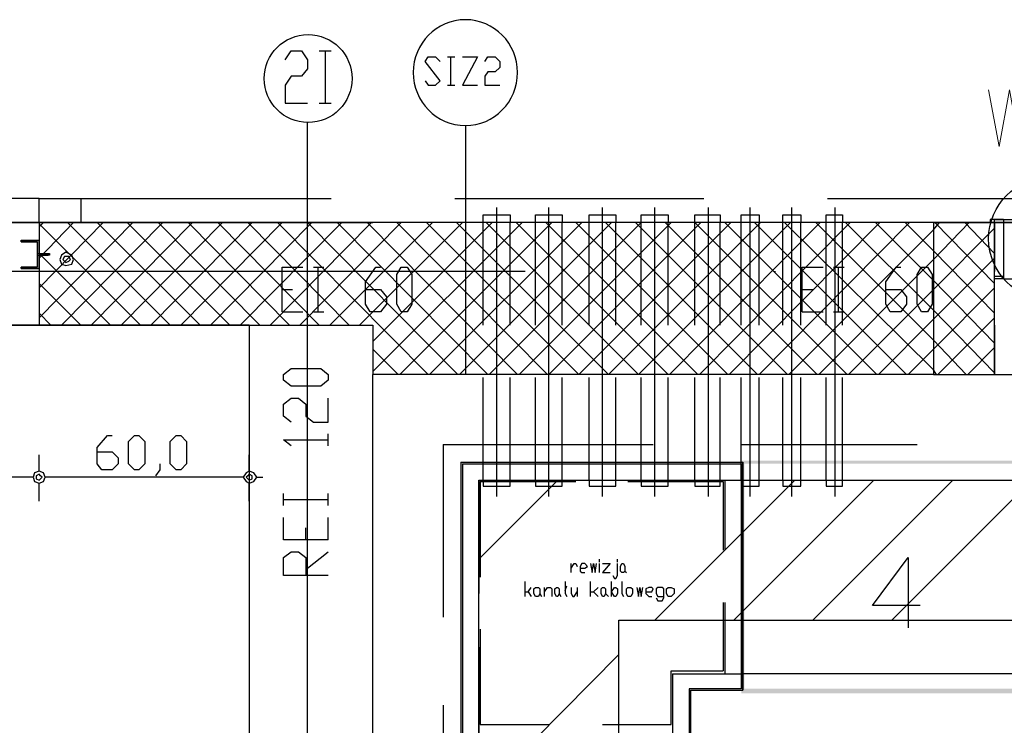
# Model space of a CAD drawing. Header units: millimetres. Extents: x 46 to 491, y -41 to 547.
# Tile 73 of 140: x 201 to 229, y 145 to 165. Entities that reach past the tile are written whole.
import ezdxf

# ---------------------------------------------------------------- set-up
doc = ezdxf.new("R2010")
doc.units = ezdxf.units.MM
doc.header["$LTSCALE"] = 10
doc.layers.add('xref', color=252, linetype='Continuous')

# ---------------------------------------------------------------- blocks, each defined once
blk = doc.blocks.new('stacja')
h = blk.add_hatch(color=5)
h.dxf.hatch_style = 2
h.paths.add_polyline_path([(167.174334, 101.727), (167.259, 101.642333), (175.26, 101.727)])
h = blk.add_hatch(color=5)
h.dxf.hatch_style = 2
h.paths.add_polyline_path([(167.174334, 95.123), (167.259, 95.25), (167.174334, 101.727)])
h = blk.add_hatch(color=5)
h.dxf.hatch_style = 2
h.paths.add_polyline_path([(167.259, 95.25), (167.174334, 101.727), (167.259, 101.642333)])
h = blk.add_hatch(color=5)
h.dxf.hatch_style = 2
h.paths.add_polyline_path([(167.259, 101.642333), (175.26, 101.727), (175.175334, 101.642333)])
h = blk.add_hatch(color=5)
h.dxf.hatch_style = 2
h.paths.add_polyline_path([(175.26, 95.123), (175.175334, 95.25), (167.174334, 95.123)])
h = blk.add_hatch(color=5)
h.dxf.hatch_style = 2
h.paths.add_polyline_path([(175.175334, 95.25), (167.174334, 95.123), (167.259, 95.25)])
at = {"color": 9, "lineweight": 25}
for points in [[(154.220334, 113.114666), (154.389667, 113.368666), (154.686, 113.368666), (154.855334, 113.114666), (154.855334, 112.860666), (154.686, 112.649), (154.389667, 112.649), (154.220334, 112.395), (154.220334, 111.887), (154.855334, 111.887)], [(158.199667, 112.522), (158.284334, 112.395), (158.496, 112.395), (158.623, 112.522), (158.199667, 113.072333), (158.284334, 113.199333), (158.496, 113.199333), (158.623, 113.072333)], [(159.258, 113.199333), (159.681334, 113.199333), (159.258, 112.395), (159.681334, 112.395)], [(159.893, 113.072333), (159.977667, 113.199333), (160.189334, 113.199333), (160.316334, 113.072333), (160.316334, 112.903), (160.189334, 112.776), (159.977667, 112.776), (159.893, 112.649), (159.893, 112.395), (160.316334, 112.395)], [(154.855334, 91.016666), (154.855334, 111.336666)], [(147.235334, 109.177666), (148.420667, 109.177666), (148.420667, 108.500333)], [(153.204334, 105.579333), (146.431, 105.579333), (146.431, 108.500333), (156.718, 108.500333)], [(172.635334, 108.500333), (172.635334, 104.182333), (156.718, 104.182333)], [(172.635334, 108.500333), (186.436, 108.500333), (186.436, 104.182333), (200.363667, 104.182333), (200.363667, 108.500333), (186.436, 108.500333)], [(174.371, 108.458), (174.371, 108.500333), (172.635334, 108.500333), (172.635334, 104.182333), (174.371, 104.182333), (174.371, 108.500333)], [(174.286334, 108.585), (174.244, 108.585), (174.244, 108.500333), (174.286334, 108.500333)], [(174.625, 106.891666), (174.371, 106.891666), (174.371, 108.585)], [(174.371, 108.500333), (174.371, 107.103333)], [(146.727334, 107.992333), (147.235334, 107.992333)], [(147.193, 107.611333), (147.489334, 107.611333), (147.489334, 107.569)], [(147.235334, 107.611333), (147.531667, 107.611333), (147.531667, 107.569)], [(146.727334, 107.188), (147.235334, 107.188)], [(154.135667, 105.960333), (154.135667, 107.230333), (154.728334, 107.230333)], [(156.506334, 106.595333), (156.929667, 106.595333), (157.099, 106.383666), (157.099, 106.172), (156.929667, 105.960333), (156.633334, 105.960333), (156.506334, 106.172), (156.506334, 106.807), (156.802667, 107.230333), (156.929667, 107.230333)], [(168.91, 105.960333), (168.91, 107.230333), (169.502667, 107.230333)], [(171.280667, 106.595333), (171.704, 106.595333), (171.873334, 106.383666), (171.873334, 106.172), (171.704, 105.960333), (171.407667, 105.960333), (171.280667, 106.172), (171.280667, 106.807), (171.577, 107.230333), (171.704, 107.230333)], [(153.204334, 105.579333), (156.718, 105.579333), (156.718, 104.182333)], [(174.371, 105.579333), (174.371, 104.182333)], [(154.389667, 102.827666), (154.178, 102.997), (154.178, 103.335666), (154.389667, 103.505), (154.601334, 103.505), (154.813, 103.335666), (154.813, 102.997), (155.024667, 102.827666), (155.448, 102.827666), (155.448, 103.505)], [(148.886334, 101.981), (149.309667, 101.981), (149.479, 101.811666), (149.479, 101.642333), (149.309667, 101.473), (149.013334, 101.473), (148.886334, 101.642333), (148.886334, 102.108), (149.182667, 102.446666), (149.309667, 102.446666)], [(155.448, 102.150333), (155.448, 102.489)], [(154.389667, 102.150333), (154.178, 102.319666), (155.448, 102.319666)], [(150.664334, 101.642333), (150.664334, 101.473), (150.537334, 101.303666)], [(147.066, 101.261333), (26.289, 101.261333), (26.246667, 101.388333), (26.119667, 101.430666), (25.992667, 101.388333), (25.950334, 101.261333), (25.992667, 101.134333), (26.119667, 101.092), (26.246667, 101.134333), (26.289, 101.261333)], [(153.035, 101.261333), (147.404667, 101.261333), (147.362334, 101.388333), (147.235334, 101.430666), (147.108334, 101.388333), (147.066, 101.261333), (147.108334, 101.134333), (147.235334, 101.092), (147.362334, 101.134333), (147.404667, 101.261333)], [(159.723667, 101.176666), (159.723667, 97.959333)], [(166.666334, 101.134333), (166.666334, 99.187)], [(166.708667, 101.176666), (166.708667, 99.187)], [(155.448, 99.483333), (154.178, 99.483333), (154.178, 100.118333)], [(155.448, 98.467333), (154.178, 98.467333), (154.178, 98.975333), (154.389667, 99.144666), (154.601334, 99.144666), (154.813, 98.975333), (154.813, 98.467333)], [(154.813, 98.636666), (155.448, 99.144666)], [(162.348334, 98.552), (162.348334, 98.806)], [(162.348334, 98.679), (162.433, 98.806), (162.475334, 98.806), (162.517667, 98.721333)], [(162.602334, 98.679), (162.729334, 98.679), (162.814, 98.721333), (162.729334, 98.806), (162.644667, 98.806), (162.602334, 98.721333), (162.602334, 98.594333), (162.644667, 98.552), (162.729334, 98.552)], [(162.898667, 98.806), (162.941, 98.552), (162.983334, 98.806), (163.025667, 98.552), (163.068, 98.806)], [(163.237334, 98.806), (163.449, 98.806), (163.237334, 98.552), (163.449, 98.552)], [(163.533667, 98.467333), (163.576, 98.382666), (163.618334, 98.382666), (163.660667, 98.467333), (163.660667, 98.806)], [(163.660667, 98.848333), (163.660667, 98.933)], [(162.179, 98.298), (162.179, 97.959333), (162.221334, 97.874666)], [(162.179, 98.044), (162.221334, 98.171)], [(163.787667, 98.298), (163.787667, 97.959333), (163.83, 97.874666)], [(161.036, 98.001666), (161.120667, 98.001666), (161.205334, 98.128666)], [(161.120667, 98.001666), (161.205334, 97.874666)], [(161.586334, 98.001666), (161.671, 98.128666), (161.755667, 98.128666), (161.798, 98.086333), (161.798, 97.874666)], [(162.009667, 97.959333), (162.052, 97.874666)], [(162.348334, 98.128666), (162.348334, 97.959333), (162.390667, 97.874666), (162.433, 97.874666), (162.517667, 98.001666)], [(162.898667, 98.001666), (162.983334, 98.001666), (163.110334, 98.128666)], [(162.983334, 98.001666), (163.110334, 97.874666)], [(164.211, 98.128666), (164.253334, 97.874666), (164.295667, 98.128666), (164.338, 97.874666), (164.380334, 98.128666)], [(164.465, 98.001666), (164.634334, 98.001666), (164.676667, 98.086333), (164.634334, 98.128666), (164.549667, 98.128666), (164.465, 98.086333), (164.465, 97.959333), (164.549667, 97.874666), (164.634334, 97.874666)], [(164.761334, 97.832333), (164.803667, 97.747666), (164.930667, 97.747666), (164.973, 97.832333), (164.973, 98.086333), (164.930667, 98.128666), (164.803667, 98.128666), (164.761334, 98.086333), (164.761334, 97.959333), (164.803667, 97.874666), (164.973, 97.874666)], [(166.666334, 97.705333), (166.666334, 95.758)], [(166.708667, 97.705333), (166.708667, 95.673333)], [(159.766, 96.943333), (159.766, 94.234)], [(159.723667, 96.435333), (159.723667, 93.175666)], [(165.184667, 94.234), (165.184667, 95.758), (166.666334, 95.758)], [(211.624334, 95.673333), (167.216667, 95.673333)], [(167.174334, 95.25), (165.692667, 95.25), (165.692667, 93.726)], [(163.237334, 94.234), (165.184667, 94.234)]]:
    blk.add_lwpolyline(points, dxfattribs=at)
at = {"color": 4, "lineweight": 0}
blk.add_lwpolyline([(174.201667, 112.268), (174.498, 110.659333), (174.794334, 112.268), (175.090667, 110.659333), (175.429334, 112.268)], dxfattribs=at)
at = {"color": 6, "lineweight": 25}
for points in [[(159.850667, 105.579333), (159.850667, 108.500333)], [(160.612667, 105.579333), (160.612667, 108.500333)], [(161.332334, 105.579333), (161.332334, 108.500333)], [(162.094334, 105.579333), (162.094334, 108.500333)], [(162.856334, 105.579333), (162.856334, 108.500333)], [(163.618334, 105.579333), (163.618334, 108.500333)], [(164.338, 105.579333), (164.338, 108.500333)], [(165.1, 105.579333), (165.1, 108.500333)], [(165.862, 105.579333), (165.862, 108.500333)], [(166.581667, 105.579333), (166.581667, 108.500333)], [(167.174334, 105.579333), (167.174334, 108.500333)], [(167.682334, 105.579333), (167.682334, 108.500333)], [(168.359667, 105.579333), (168.359667, 108.500333)], [(168.867667, 105.579333), (168.867667, 108.500333)], [(169.587334, 105.579333), (169.587334, 108.500333)], [(170.053, 105.579333), (170.053, 108.500333)], [(159.850667, 101.176666), (159.850667, 104.097666)], [(159.723667, 101.176666), (162.475334, 101.176666)], [(159.766, 101.134333), (162.475334, 101.134333)], [(163.957, 101.176666), (166.708667, 101.176666)], [(163.957, 101.134333), (166.666334, 101.134333)]]:
    blk.add_lwpolyline(points, dxfattribs=at)
at = {"color": 9, "lineweight": 25}
for points in [[(147.193, 107.95), (146.727334, 107.95), (146.727334, 107.992333), (146.727334, 107.95)], [(148.209, 107.442), (148.166667, 107.569), (147.997334, 107.653666), (147.870334, 107.569), (147.828, 107.442), (147.870334, 107.315), (147.997334, 107.272666), (148.166667, 107.315)], [(147.912667, 107.442), (147.955, 107.399666), (147.997334, 107.357333), (148.082, 107.399666), (148.124334, 107.442), (148.082, 107.526666), (147.955, 107.526666)], [(147.193, 107.230333), (146.727334, 107.230333), (146.727334, 107.188), (146.727334, 107.230333)], [(157.522334, 105.960333), (157.395334, 106.172), (157.395334, 107.018666), (157.522334, 107.230333), (157.691667, 107.230333), (157.818667, 107.018666), (157.818667, 106.172), (157.691667, 105.960333)], [(172.296667, 105.960333), (172.169667, 106.172), (172.169667, 107.018666), (172.296667, 107.230333), (172.466, 107.230333), (172.593, 107.018666), (172.593, 106.172), (172.466, 105.960333)], [(155.448, 104.013), (155.236334, 103.843666), (154.389667, 103.843666), (154.178, 104.013), (154.178, 104.182333), (154.389667, 104.351666), (155.236334, 104.351666), (155.448, 104.182333)], [(149.944667, 101.473), (149.775334, 101.642333), (149.775334, 102.277333), (149.944667, 102.446666), (150.071667, 102.446666), (150.241, 102.277333), (150.241, 101.642333), (150.071667, 101.473)], [(151.13, 101.473), (150.960667, 101.642333), (150.960667, 102.277333), (151.13, 102.446666), (151.257, 102.446666), (151.426334, 102.277333), (151.426334, 101.642333), (151.257, 101.473)], [(147.150667, 101.261333), (147.150667, 101.219), (147.235334, 101.176666), (147.277667, 101.219), (147.32, 101.261333), (147.277667, 101.303666), (147.235334, 101.346), (147.150667, 101.303666)], [(153.416, 101.261333), (153.331334, 101.388333), (153.204334, 101.430666), (153.119667, 101.388333), (153.035, 101.261333), (153.119667, 101.134333), (153.204334, 101.092), (153.331334, 101.134333)], [(153.119667, 101.261333), (153.162, 101.219), (153.204334, 101.176666), (153.289, 101.219), (153.289, 101.303666), (153.204334, 101.346), (153.162, 101.303666)], [(163.83, 98.552), (163.787667, 98.552), (163.745334, 98.594333), (163.745334, 98.721333), (163.787667, 98.806), (163.83, 98.806), (163.872334, 98.721333), (163.872334, 98.594333)], [(161.417, 97.874666), (161.332334, 97.874666), (161.29, 97.959333), (161.29, 98.086333), (161.332334, 98.128666), (161.417, 98.128666), (161.459334, 98.086333), (161.459334, 97.959333)], [(161.967334, 97.874666), (161.925, 97.874666), (161.882667, 97.959333), (161.882667, 98.086333), (161.925, 98.128666), (161.967334, 98.128666), (162.009667, 98.086333), (162.009667, 97.959333)], [(163.279667, 97.874666), (163.237334, 97.874666), (163.195, 97.959333), (163.195, 98.086333), (163.237334, 98.128666), (163.279667, 98.128666), (163.322, 98.086333), (163.322, 97.959333)], [(163.491334, 98.001666), (163.576, 98.128666), (163.618334, 98.128666), (163.660667, 98.086333), (163.660667, 97.959333), (163.618334, 97.874666), (163.576, 97.874666)], [(164.041667, 97.874666), (163.957, 97.874666), (163.914667, 97.959333), (163.914667, 98.086333), (163.957, 98.128666), (164.041667, 98.128666), (164.084, 98.086333), (164.084, 97.959333)], [(165.184667, 97.874666), (165.1, 97.874666), (165.057667, 97.959333), (165.057667, 98.086333), (165.1, 98.128666), (165.184667, 98.128666), (165.269334, 98.086333), (165.269334, 97.959333)]]:
    blk.add_lwpolyline(points, close=True, dxfattribs=at)
at = {"color": 5, "lineweight": 25}
for points in [[(157.268334, 51.350333), (159.723667, 51.350333), (159.723667, 101.176666), (217.127667, 101.176666), (217.127667, 70.188666)], [(172.254334, 97.620666), (170.899667, 97.620666), (171.915667, 98.975333), (171.915667, 96.985666)], [(157.268334, 47.328666), (163.703, 47.328666), (163.703, 97.197333), (213.148334, 97.197333), (213.148334, 70.188666)]]:
    blk.add_lwpolyline(points, dxfattribs=at)
at = {"color": 9, "lineweight": 25}
blk.add_circle((154.8765, 112.5855), 1.248833, dxfattribs=at)
at = {"color": 5, "lineweight": 25}
blk.add_circle((175.937334, 108.034666), 1.735667, dxfattribs=at)
at = {"color": 9, "lineweight": 25}
blk.add_ellipse((159.342667, 112.754833), major_axis=(0, -1.502833), ratio=0.985915, start_param=0, end_param=6.283185, dxfattribs=at)
for points in [[(155.194, 113.368666), (155.194, 113.368666), (155.532667, 113.368666), (155.532667, 113.368666)], [(155.363334, 113.368666), (155.363334, 113.368666), (155.363334, 111.887), (155.363334, 111.887)], [(158.834667, 113.199333), (158.834667, 113.199333), (159.046334, 113.199333), (159.046334, 113.199333)], [(158.919334, 113.199333), (158.919334, 113.199333), (158.919334, 112.395), (158.919334, 112.395)], [(158.834667, 112.395), (158.834667, 112.395), (159.046334, 112.395), (159.046334, 112.395)], [(155.194, 111.887), (155.194, 111.887), (155.532667, 111.887), (155.532667, 111.887)], [(159.342667, 111.252), (159.342667, 111.252), (159.342667, 104.182333), (159.342667, 104.182333)], [(147.235334, 109.177666), (147.235334, 109.177666), (141.351, 109.177666), (141.351, 109.177666)], [(147.235334, 108.500333), (147.235334, 108.500333), (147.235334, 109.177666), (147.235334, 109.177666)], [(148.420667, 109.177666), (148.420667, 109.177666), (155.532667, 109.177666), (155.532667, 109.177666)], [(159.046334, 109.177666), (159.046334, 109.177666), (166.116, 109.177666), (166.116, 109.177666)], [(169.629667, 109.177666), (169.629667, 109.177666), (176.699334, 109.177666), (176.699334, 109.177666)], [(156.718, 108.500333), (156.718, 108.500333), (146.431, 108.500333), (146.431, 108.500333)], [(147.235334, 108.373333), (147.235334, 108.373333), (147.362334, 108.500333), (147.362334, 108.500333)], [(147.235334, 107.484333), (147.235334, 107.484333), (148.209, 108.500333), (148.209, 108.500333)], [(147.235334, 106.637666), (147.235334, 106.637666), (149.055667, 108.500333), (149.055667, 108.500333)], [(147.235334, 105.791), (147.235334, 105.791), (149.902334, 108.500333), (149.902334, 108.500333)], [(147.235334, 108.500333), (147.235334, 108.500333), (147.235334, 105.579333), (147.235334, 105.579333)], [(147.870334, 105.579333), (147.870334, 105.579333), (150.749, 108.500333), (150.749, 108.500333)], [(150.960667, 105.579333), (150.960667, 105.579333), (148.039667, 108.500333), (148.039667, 108.500333)], [(148.717, 105.579333), (148.717, 105.579333), (151.595667, 108.500333), (151.595667, 108.500333)], [(151.807334, 105.579333), (151.807334, 105.579333), (148.886334, 108.500333), (148.886334, 108.500333)], [(149.563667, 105.579333), (149.563667, 105.579333), (152.442334, 108.500333), (152.442334, 108.500333)], [(152.654, 105.579333), (152.654, 105.579333), (149.733, 108.500333), (149.733, 108.500333)], [(150.410334, 105.579333), (150.410334, 105.579333), (153.289, 108.500333), (153.289, 108.500333)], [(153.500667, 105.579333), (153.500667, 105.579333), (150.622, 108.500333), (150.622, 108.500333)], [(151.257, 105.579333), (151.257, 105.579333), (154.135667, 108.500333), (154.135667, 108.500333)], [(154.347334, 105.579333), (154.347334, 105.579333), (151.468667, 108.500333), (151.468667, 108.500333)], [(152.103667, 105.579333), (152.103667, 105.579333), (154.982334, 108.500333), (154.982334, 108.500333)], [(155.194, 105.579333), (155.194, 105.579333), (152.315334, 108.500333), (152.315334, 108.500333)], [(152.950334, 105.579333), (152.950334, 105.579333), (155.829, 108.500333), (155.829, 108.500333)], [(156.040667, 105.579333), (156.040667, 105.579333), (153.162, 108.500333), (153.162, 108.500333)], [(153.797, 105.579333), (153.797, 105.579333), (156.675667, 108.500333), (156.675667, 108.500333)], [(158.284334, 104.182333), (158.284334, 104.182333), (154.008667, 108.500333), (154.008667, 108.500333)], [(154.643667, 105.579333), (154.643667, 105.579333), (157.522334, 108.500333), (157.522334, 108.500333)], [(159.131, 104.182333), (159.131, 104.182333), (154.855334, 108.500333), (154.855334, 108.500333)], [(155.490334, 105.579333), (155.490334, 105.579333), (158.411334, 108.500333), (158.411334, 108.500333)], [(159.977667, 104.182333), (159.977667, 104.182333), (155.702, 108.500333), (155.702, 108.500333)], [(156.337, 105.579333), (156.337, 105.579333), (159.258, 108.500333), (159.258, 108.500333)], [(160.824334, 104.182333), (160.824334, 104.182333), (156.548667, 108.500333), (156.548667, 108.500333)], [(156.718, 105.113666), (156.718, 105.113666), (160.104667, 108.500333), (160.104667, 108.500333)], [(156.718, 104.267), (156.718, 104.267), (160.951334, 108.500333), (160.951334, 108.500333)], [(172.635334, 108.500333), (172.635334, 108.500333), (156.718, 108.500333), (156.718, 108.500333)], [(161.671, 104.182333), (161.671, 104.182333), (157.395334, 108.500333), (157.395334, 108.500333)], [(157.48, 104.182333), (157.48, 104.182333), (161.798, 108.500333), (161.798, 108.500333)], [(162.56, 104.182333), (162.56, 104.182333), (158.242, 108.500333), (158.242, 108.500333)], [(158.326667, 104.182333), (158.326667, 104.182333), (162.644667, 108.500333), (162.644667, 108.500333)], [(163.406667, 104.182333), (163.406667, 104.182333), (159.088667, 108.500333), (159.088667, 108.500333)], [(159.173334, 104.182333), (159.173334, 104.182333), (163.491334, 108.500333), (163.491334, 108.500333)], [(164.253334, 104.182333), (164.253334, 104.182333), (159.935334, 108.500333), (159.935334, 108.500333)], [(160.02, 104.182333), (160.02, 104.182333), (164.338, 108.500333), (164.338, 108.500333)], [(165.1, 104.182333), (165.1, 104.182333), (160.782, 108.500333), (160.782, 108.500333)], [(160.866667, 104.182333), (160.866667, 104.182333), (165.184667, 108.500333), (165.184667, 108.500333)], [(165.946667, 104.182333), (165.946667, 104.182333), (161.628667, 108.500333), (161.628667, 108.500333)], [(161.713334, 104.182333), (161.713334, 104.182333), (166.031334, 108.500333), (166.031334, 108.500333)], [(166.793334, 104.182333), (166.793334, 104.182333), (162.475334, 108.500333), (162.475334, 108.500333)], [(162.56, 104.182333), (162.56, 104.182333), (166.878, 108.500333), (166.878, 108.500333)], [(167.64, 104.182333), (167.64, 104.182333), (163.322, 108.500333), (163.322, 108.500333)], [(163.406667, 104.182333), (163.406667, 104.182333), (167.724667, 108.500333), (167.724667, 108.500333)], [(168.486667, 104.182333), (168.486667, 104.182333), (164.168667, 108.500333), (164.168667, 108.500333)], [(164.253334, 104.182333), (164.253334, 104.182333), (168.571334, 108.500333), (168.571334, 108.500333)], [(169.333334, 104.182333), (169.333334, 104.182333), (165.015334, 108.500333), (165.015334, 108.500333)], [(165.142334, 104.182333), (165.142334, 104.182333), (169.418, 108.500333), (169.418, 108.500333)], [(170.18, 104.182333), (170.18, 104.182333), (165.862, 108.500333), (165.862, 108.500333)], [(165.989, 104.182333), (165.989, 104.182333), (170.264667, 108.500333), (170.264667, 108.500333)], [(171.026667, 104.182333), (171.026667, 104.182333), (166.708667, 108.500333), (166.708667, 108.500333)], [(166.835667, 104.182333), (166.835667, 104.182333), (171.111334, 108.500333), (171.111334, 108.500333)], [(171.873334, 104.182333), (171.873334, 104.182333), (167.555334, 108.500333), (167.555334, 108.500333)], [(167.682334, 104.182333), (167.682334, 104.182333), (171.958, 108.500333), (171.958, 108.500333)], [(172.635334, 104.309333), (172.635334, 104.309333), (168.402, 108.500333), (168.402, 108.500333)], [(172.635334, 105.156), (172.635334, 105.156), (169.291, 108.500333), (169.291, 108.500333)], [(172.635334, 106.002666), (172.635334, 106.002666), (170.137667, 108.500333), (170.137667, 108.500333)], [(172.635334, 106.849333), (172.635334, 106.849333), (170.984334, 108.500333), (170.984334, 108.500333)], [(172.635334, 107.696), (172.635334, 107.696), (171.831, 108.500333), (171.831, 108.500333)], [(186.436, 108.500333), (186.436, 108.500333), (172.635334, 108.500333), (172.635334, 108.500333)], [(172.635334, 108.288666), (172.635334, 108.288666), (172.804667, 108.500333), (172.804667, 108.500333)], [(172.635334, 107.442), (172.635334, 107.442), (173.651334, 108.500333), (173.651334, 108.500333)], [(174.371, 106.764666), (174.371, 106.764666), (172.677667, 108.500333), (172.677667, 108.500333)], [(174.371, 107.611333), (174.371, 107.611333), (173.524334, 108.500333), (173.524334, 108.500333)], [(174.625, 108.585), (174.625, 108.585), (174.286334, 108.585), (174.286334, 108.585)], [(174.286334, 108.500333), (174.286334, 108.500333), (174.625, 108.500333), (174.625, 108.500333)], [(174.371, 108.585), (174.371, 108.585), (177.376667, 108.585), (177.376667, 108.585)], [(177.376667, 108.500333), (177.376667, 108.500333), (174.371, 108.500333), (174.371, 108.500333)], [(174.625, 108.585), (174.625, 108.585), (177.122667, 108.585), (177.122667, 108.585)], [(174.625, 108.585), (174.625, 108.585), (174.625, 106.891666), (174.625, 106.891666)], [(150.114, 105.579333), (150.114, 105.579333), (147.235334, 108.458), (147.235334, 108.458)], [(168.529, 104.182333), (168.529, 104.182333), (172.635334, 108.288666), (172.635334, 108.288666)], [(172.635334, 106.595333), (172.635334, 106.595333), (174.371, 108.331), (174.371, 108.331)], [(147.193, 107.230333), (147.193, 107.230333), (147.193, 107.95), (147.193, 107.95)], [(147.193, 107.230333), (147.193, 107.230333), (147.193, 107.95), (147.193, 107.95)], [(147.235334, 107.611333), (147.235334, 107.611333), (147.235334, 107.992333), (147.235334, 107.992333)], [(174.371, 105.918), (174.371, 105.918), (172.635334, 107.696), (172.635334, 107.696)], [(147.193, 107.569), (147.193, 107.569), (147.489334, 107.569), (147.489334, 107.569)], [(149.267334, 105.579333), (149.267334, 105.579333), (147.235334, 107.611333), (147.235334, 107.611333)], [(147.531667, 107.569), (147.531667, 107.569), (147.235334, 107.569), (147.235334, 107.569)], [(147.235334, 107.188), (147.235334, 107.188), (147.235334, 107.569), (147.235334, 107.569)], [(169.375667, 104.182333), (169.375667, 104.182333), (172.635334, 107.442), (172.635334, 107.442)], [(172.635334, 105.748666), (172.635334, 105.748666), (174.371, 107.484333), (174.371, 107.484333)], [(161.036, 107.103333), (161.036, 107.103333), (143.383, 107.103333), (143.383, 107.103333)], [(155.024667, 107.230333), (155.024667, 107.230333), (155.321, 107.230333), (155.321, 107.230333)], [(155.151667, 107.230333), (155.151667, 107.230333), (155.151667, 105.960333), (155.151667, 105.960333)], [(168.105667, 107.103333), (168.105667, 107.103333), (168.148, 107.103333), (168.148, 107.103333)], [(169.799, 107.230333), (169.799, 107.230333), (170.095334, 107.230333), (170.095334, 107.230333)], [(169.926, 107.230333), (169.926, 107.230333), (169.926, 105.960333), (169.926, 105.960333)], [(174.371, 105.071333), (174.371, 105.071333), (172.635334, 106.849333), (172.635334, 106.849333)], [(174.371, 106.976333), (174.371, 106.976333), (174.625, 106.976333), (174.625, 106.976333)], [(174.625, 106.891666), (174.625, 106.891666), (177.122667, 106.891666), (177.122667, 106.891666)], [(148.420667, 105.579333), (148.420667, 105.579333), (147.235334, 106.764666), (147.235334, 106.764666)], [(154.135667, 106.595333), (154.135667, 106.595333), (154.432, 106.595333), (154.432, 106.595333)], [(168.91, 106.595333), (168.91, 106.595333), (169.206334, 106.595333), (169.206334, 106.595333)], [(170.222334, 104.182333), (170.222334, 104.182333), (172.635334, 106.595333), (172.635334, 106.595333)], [(172.635334, 104.902), (172.635334, 104.902), (174.371, 106.637666), (174.371, 106.637666)], [(174.371, 104.224666), (174.371, 104.224666), (172.635334, 106.002666), (172.635334, 106.002666)], [(147.574, 105.579333), (147.574, 105.579333), (147.235334, 105.918), (147.235334, 105.918)], [(154.135667, 105.960333), (154.135667, 105.960333), (154.728334, 105.960333), (154.728334, 105.960333)], [(155.024667, 105.960333), (155.024667, 105.960333), (155.321, 105.960333), (155.321, 105.960333)], [(168.91, 105.960333), (168.91, 105.960333), (169.502667, 105.960333), (169.502667, 105.960333)], [(169.799, 105.960333), (169.799, 105.960333), (170.095334, 105.960333), (170.095334, 105.960333)], [(171.069, 104.182333), (171.069, 104.182333), (172.635334, 105.748666), (172.635334, 105.748666)], [(172.762334, 104.182333), (172.762334, 104.182333), (174.371, 105.791), (174.371, 105.791)], [(146.431, 105.579333), (146.431, 105.579333), (153.204334, 105.579333), (153.204334, 105.579333)], [(153.204334, 105.579333), (153.204334, 105.579333), (153.204334, 63.203666), (153.204334, 63.203666)], [(173.566667, 104.182333), (173.566667, 104.182333), (172.635334, 105.156), (172.635334, 105.156)], [(157.437667, 104.182333), (157.437667, 104.182333), (156.718, 104.902), (156.718, 104.902)], [(171.915667, 104.182333), (171.915667, 104.182333), (172.635334, 104.902), (172.635334, 104.902)], [(173.609, 104.182333), (173.609, 104.182333), (174.371, 104.944333), (174.371, 104.944333)], [(172.72, 104.182333), (172.72, 104.182333), (172.635334, 104.309333), (172.635334, 104.309333)], [(156.718, 63.203666), (156.718, 63.203666), (156.718, 104.182333), (156.718, 104.182333)], [(172.635334, 104.182333), (172.635334, 104.182333), (186.436, 104.182333), (186.436, 104.182333)], [(172.635334, 104.182333), (172.635334, 104.182333), (186.436, 104.182333), (186.436, 104.182333)], [(174.371, 104.182333), (174.371, 104.182333), (177.376667, 104.182333), (177.376667, 104.182333)], [(158.707667, 102.192666), (158.707667, 102.192666), (164.676667, 102.192666), (164.676667, 102.192666)], [(158.707667, 102.192666), (158.707667, 102.192666), (158.707667, 97.282), (158.707667, 97.282)], [(167.174334, 102.192666), (167.174334, 102.192666), (172.169667, 102.192666), (172.169667, 102.192666)], [(147.235334, 101.430666), (147.235334, 101.430666), (147.235334, 101.896333), (147.235334, 101.896333)], [(153.204334, 101.430666), (153.204334, 101.430666), (153.204334, 101.896333), (153.204334, 101.896333)], [(159.215667, 101.684666), (159.215667, 101.684666), (167.216667, 101.684666), (167.216667, 101.684666)], [(159.215667, 101.684666), (159.215667, 101.684666), (159.215667, 93.683666), (159.215667, 93.683666)], [(159.258, 101.642333), (159.258, 101.642333), (167.174334, 101.642333), (167.174334, 101.642333)], [(159.258, 101.642333), (159.258, 101.642333), (159.258, 93.726), (159.258, 93.726)], [(167.174334, 101.642333), (167.174334, 101.642333), (167.174334, 95.25), (167.174334, 95.25)], [(167.216667, 95.207666), (167.216667, 95.207666), (167.216667, 101.684666), (167.216667, 101.684666)], [(167.216667, 101.684666), (167.216667, 101.684666), (167.216667, 95.207666), (167.216667, 95.207666)], [(153.416, 101.261333), (153.416, 101.261333), (153.585334, 101.261333), (153.585334, 101.261333)], [(147.235334, 100.584), (147.235334, 100.584), (147.235334, 101.092), (147.235334, 101.092)], [(153.204334, 100.584), (153.204334, 100.584), (153.204334, 101.092), (153.204334, 101.092)], [(159.766, 101.134333), (159.766, 101.134333), (159.766, 98.425), (159.766, 98.425)], [(167.216667, 101.176666), (167.216667, 101.176666), (211.116334, 101.176666), (211.116334, 101.176666)], [(154.178, 100.457), (154.178, 100.457), (154.178, 100.795666), (154.178, 100.795666)], [(155.448, 100.457), (155.448, 100.457), (155.448, 100.795666), (155.448, 100.795666)], [(154.178, 100.626333), (154.178, 100.626333), (155.448, 100.626333), (155.448, 100.626333)], [(155.448, 99.483333), (155.448, 99.483333), (155.448, 100.118333), (155.448, 100.118333)], [(154.813, 99.483333), (154.813, 99.483333), (154.813, 99.822), (154.813, 99.822)], [(163.152667, 98.848333), (163.152667, 98.848333), (163.152667, 98.933), (163.152667, 98.933)], [(163.152667, 98.552), (163.152667, 98.552), (163.152667, 98.806), (163.152667, 98.806)], [(163.872334, 98.594333), (163.872334, 98.594333), (163.914667, 98.552), (163.914667, 98.552)], [(161.036, 97.874666), (161.036, 97.874666), (161.036, 98.298), (161.036, 98.298)], [(162.898667, 97.874666), (162.898667, 97.874666), (162.898667, 98.298), (162.898667, 98.298)], [(163.491334, 97.874666), (163.491334, 97.874666), (163.491334, 98.298), (163.491334, 98.298)], [(161.459334, 97.959333), (161.459334, 97.959333), (161.501667, 97.874666), (161.501667, 97.874666)], [(161.586334, 97.874666), (161.586334, 97.874666), (161.586334, 98.128666), (161.586334, 98.128666)], [(162.517667, 98.128666), (162.517667, 98.128666), (162.517667, 97.874666), (162.517667, 97.874666)], [(163.322, 97.959333), (163.322, 97.959333), (163.406667, 97.874666), (163.406667, 97.874666)], [(165.227, 95.673333), (165.227, 95.673333), (167.216667, 95.673333), (167.216667, 95.673333)], [(165.227, 95.673333), (165.227, 95.673333), (165.227, 93.175666), (165.227, 93.175666)], [(165.735, 95.207666), (165.735, 95.207666), (167.216667, 95.207666), (167.216667, 95.207666)], [(165.735, 95.207666), (165.735, 95.207666), (165.735, 93.683666), (165.735, 93.683666)], [(158.707667, 94.784333), (158.707667, 94.784333), (158.707667, 89.789), (158.707667, 89.789)], [(159.766, 94.234), (159.766, 94.234), (161.713334, 94.234), (161.713334, 94.234)]]:
    blk.add_open_spline(points, degree=3, dxfattribs=at)
at = {"color": 6, "lineweight": 25}
for points in [[(160.231667, 100.711), (160.231667, 100.711), (160.231667, 108.923666), (160.231667, 108.923666)], [(161.713334, 100.711), (161.713334, 100.711), (161.713334, 108.923666), (161.713334, 108.923666)], [(163.237334, 100.711), (163.237334, 100.711), (163.237334, 108.923666), (163.237334, 108.923666)], [(164.719, 100.711), (164.719, 100.711), (164.719, 108.923666), (164.719, 108.923666)], [(166.243, 100.711), (166.243, 100.711), (166.243, 108.923666), (166.243, 108.923666)], [(167.428334, 100.711), (167.428334, 100.711), (167.428334, 108.923666), (167.428334, 108.923666)], [(168.613667, 100.711), (168.613667, 100.711), (168.613667, 108.923666), (168.613667, 108.923666)], [(169.841334, 100.711), (169.841334, 100.711), (169.841334, 108.923666), (169.841334, 108.923666)], [(159.850667, 108.500333), (159.850667, 108.500333), (159.850667, 108.712), (159.850667, 108.712)], [(159.850667, 108.712), (159.850667, 108.712), (160.612667, 108.712), (160.612667, 108.712)], [(160.612667, 108.712), (160.612667, 108.712), (160.612667, 108.500333), (160.612667, 108.500333)], [(161.332334, 108.500333), (161.332334, 108.500333), (161.332334, 108.712), (161.332334, 108.712)], [(161.332334, 108.712), (161.332334, 108.712), (162.094334, 108.712), (162.094334, 108.712)], [(162.094334, 108.712), (162.094334, 108.712), (162.094334, 108.500333), (162.094334, 108.500333)], [(162.856334, 108.500333), (162.856334, 108.500333), (162.856334, 108.712), (162.856334, 108.712)], [(162.856334, 108.712), (162.856334, 108.712), (163.618334, 108.712), (163.618334, 108.712)], [(163.618334, 108.712), (163.618334, 108.712), (163.618334, 108.500333), (163.618334, 108.500333)], [(164.338, 108.500333), (164.338, 108.500333), (164.338, 108.712), (164.338, 108.712)], [(164.338, 108.712), (164.338, 108.712), (165.1, 108.712), (165.1, 108.712)], [(165.1, 108.712), (165.1, 108.712), (165.1, 108.500333), (165.1, 108.500333)], [(165.862, 108.500333), (165.862, 108.500333), (165.862, 108.712), (165.862, 108.712)], [(165.862, 108.712), (165.862, 108.712), (166.581667, 108.712), (166.581667, 108.712)], [(166.581667, 108.712), (166.581667, 108.712), (166.581667, 108.500333), (166.581667, 108.500333)], [(167.174334, 108.500333), (167.174334, 108.500333), (167.174334, 108.712), (167.174334, 108.712)], [(167.174334, 108.712), (167.174334, 108.712), (167.682334, 108.712), (167.682334, 108.712)], [(167.682334, 108.712), (167.682334, 108.712), (167.682334, 108.500333), (167.682334, 108.500333)], [(168.359667, 108.500333), (168.359667, 108.500333), (168.359667, 108.712), (168.359667, 108.712)], [(168.359667, 108.712), (168.359667, 108.712), (168.867667, 108.712), (168.867667, 108.712)], [(168.867667, 108.712), (168.867667, 108.712), (168.867667, 108.500333), (168.867667, 108.500333)], [(169.587334, 108.500333), (169.587334, 108.500333), (169.587334, 108.712), (169.587334, 108.712)], [(169.587334, 108.712), (169.587334, 108.712), (170.053, 108.712), (170.053, 108.712)], [(170.053, 108.712), (170.053, 108.712), (170.053, 108.500333), (170.053, 108.500333)], [(160.612667, 101.176666), (160.612667, 101.176666), (160.612667, 104.097666), (160.612667, 104.097666)], [(161.332334, 101.176666), (161.332334, 101.176666), (161.332334, 104.097666), (161.332334, 104.097666)], [(162.094334, 101.176666), (162.094334, 101.176666), (162.094334, 104.097666), (162.094334, 104.097666)], [(162.856334, 101.176666), (162.856334, 101.176666), (162.856334, 104.097666), (162.856334, 104.097666)], [(163.618334, 101.176666), (163.618334, 101.176666), (163.618334, 104.097666), (163.618334, 104.097666)], [(164.338, 101.176666), (164.338, 101.176666), (164.338, 104.097666), (164.338, 104.097666)], [(165.1, 101.176666), (165.1, 101.176666), (165.1, 104.097666), (165.1, 104.097666)], [(165.862, 101.176666), (165.862, 101.176666), (165.862, 104.097666), (165.862, 104.097666)], [(166.581667, 101.176666), (166.581667, 101.176666), (166.581667, 104.097666), (166.581667, 104.097666)], [(167.174334, 101.176666), (167.174334, 101.176666), (167.174334, 104.097666), (167.174334, 104.097666)], [(167.682334, 101.176666), (167.682334, 101.176666), (167.682334, 104.097666), (167.682334, 104.097666)], [(168.359667, 101.176666), (168.359667, 101.176666), (168.359667, 104.097666), (168.359667, 104.097666)], [(168.867667, 101.176666), (168.867667, 101.176666), (168.867667, 104.097666), (168.867667, 104.097666)], [(169.587334, 101.176666), (169.587334, 101.176666), (169.587334, 104.097666), (169.587334, 104.097666)], [(170.053, 101.176666), (170.053, 101.176666), (170.053, 104.097666), (170.053, 104.097666)], [(159.850667, 101.176666), (159.850667, 101.176666), (159.850667, 101.007333), (159.850667, 101.007333)], [(159.850667, 101.007333), (159.850667, 101.007333), (160.612667, 101.007333), (160.612667, 101.007333)], [(160.612667, 101.007333), (160.612667, 101.007333), (160.612667, 101.176666), (160.612667, 101.176666)], [(161.332334, 101.176666), (161.332334, 101.176666), (161.332334, 101.007333), (161.332334, 101.007333)], [(161.332334, 101.007333), (161.332334, 101.007333), (162.094334, 101.007333), (162.094334, 101.007333)], [(162.094334, 101.007333), (162.094334, 101.007333), (162.094334, 101.176666), (162.094334, 101.176666)], [(162.856334, 101.176666), (162.856334, 101.176666), (162.856334, 101.007333), (162.856334, 101.007333)], [(162.856334, 101.007333), (162.856334, 101.007333), (163.618334, 101.007333), (163.618334, 101.007333)], [(163.618334, 101.007333), (163.618334, 101.007333), (163.618334, 101.176666), (163.618334, 101.176666)], [(164.338, 101.176666), (164.338, 101.176666), (164.338, 101.007333), (164.338, 101.007333)], [(164.338, 101.007333), (164.338, 101.007333), (165.1, 101.007333), (165.1, 101.007333)], [(165.1, 101.007333), (165.1, 101.007333), (165.1, 101.176666), (165.1, 101.176666)], [(165.862, 101.176666), (165.862, 101.176666), (165.862, 101.007333), (165.862, 101.007333)], [(165.862, 101.007333), (165.862, 101.007333), (166.581667, 101.007333), (166.581667, 101.007333)], [(166.581667, 101.007333), (166.581667, 101.007333), (166.581667, 101.176666), (166.581667, 101.176666)], [(167.174334, 101.176666), (167.174334, 101.176666), (167.174334, 101.007333), (167.174334, 101.007333)], [(167.174334, 101.007333), (167.174334, 101.007333), (167.682334, 101.007333), (167.682334, 101.007333)], [(167.682334, 101.007333), (167.682334, 101.007333), (167.682334, 101.176666), (167.682334, 101.176666)], [(168.359667, 101.176666), (168.359667, 101.176666), (168.359667, 101.007333), (168.359667, 101.007333)], [(168.359667, 101.007333), (168.359667, 101.007333), (168.867667, 101.007333), (168.867667, 101.007333)], [(168.867667, 101.007333), (168.867667, 101.007333), (168.867667, 101.176666), (168.867667, 101.176666)], [(169.587334, 101.176666), (169.587334, 101.176666), (169.587334, 101.007333), (169.587334, 101.007333)], [(169.587334, 101.007333), (169.587334, 101.007333), (170.053, 101.007333), (170.053, 101.007333)], [(170.053, 101.007333), (170.053, 101.007333), (170.053, 101.176666), (170.053, 101.176666)]]:
    blk.add_open_spline(points, degree=3, dxfattribs=at)
at = {"color": 5, "lineweight": 25}
for points in [[(159.723667, 98.933), (159.723667, 98.933), (161.967334, 101.176666), (161.967334, 101.176666)], [(164.719, 97.197333), (164.719, 97.197333), (168.698334, 101.176666), (168.698334, 101.176666)], [(166.962667, 97.197333), (166.962667, 97.197333), (170.942, 101.176666), (170.942, 101.176666)], [(169.206334, 97.197333), (169.206334, 97.197333), (173.185667, 101.176666), (173.185667, 101.176666)], [(171.45, 97.197333), (171.45, 97.197333), (175.429334, 101.176666), (175.429334, 101.176666)], [(159.723667, 92.202), (159.723667, 92.202), (163.703, 96.223666), (163.703, 96.223666)]]:
    blk.add_open_spline(points, degree=3, dxfattribs=at)

msp = doc.modelspace()

# ---------------------------------------------------------------- block references
at = {"layer": 'xref'}
msp.add_blockref('stacja', (53.992334, 50.410128), dxfattribs=at)

doc.saveas('drawing.dxf')
